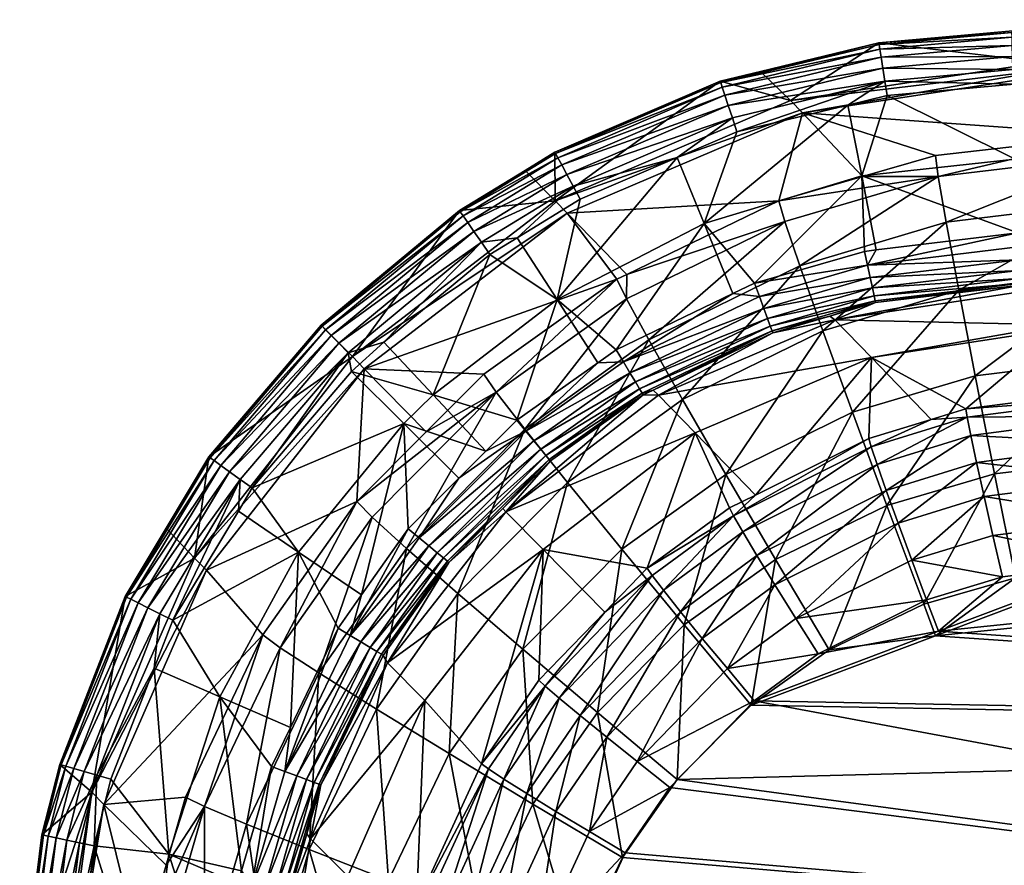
# Model space of a CAD drawing. Extents: x -0.111 to 0.111, y -0.129 to 0.
# Tile 24 of 256: x -0.111 to -0.099, y -0.011 to -0.001. Entities that reach past the tile are written whole.
import ezdxf

# ---------------------------------------------------------------- set-up
doc = ezdxf.new("R2010")
doc.units = 0
doc.layers.add('mesh', color=7, linetype='CONTINUOUS')

msp = doc.modelspace()

# ---------------------------------------------------------------- meshes
at = {"layer": 'mesh'}
mesh = msp.add_polyface(dxfattribs=at)
corners = [(-0.098734, -0.003861, -0.295793), (-0.095633, -0.003719, -0.292523), (-0.098346, -0.004257, -0.308124), (-0.095701, -0.00072, -0.292548), (-0.098513, -0.001163, -0.306008), (-0.098428, -0.00125, -0.308232), (-0.090215, -0.004948, -0.323951), (-0.097606, -0.005112, -0.323871), (-0.097602, -0.005016, -0.323373), (-0.090215, -0.005165, -0.324409), (-0.097606, -0.00533, -0.324329), (-0.090212, -0.005491, -0.324797), (-0.097603, -0.005656, -0.324717), (-0.090206, -0.005905, -0.325091), (-0.097597, -0.006069, -0.325011), (-0.09022, -0.004489, -0.327737), (-0.097659, -0.004655, -0.327656), (-0.097637, -0.005839, -0.328108), (-0.090235, -0.003457, -0.327002), (-0.097675, -0.003622, -0.326921), (-0.090242, -0.002642, -0.326031), (-0.097683, -0.002807, -0.32595), (-0.090242, -0.002097, -0.324887), (-0.097682, -0.002263, -0.324806), (-0.090234, -0.001858, -0.323642), (-0.097674, -0.002023, -0.323561), (-0.099424, -0.005247, -0.323375), (-0.099409, -0.005346, -0.323868), (-0.099366, -0.005561, -0.32432), (-0.099298, -0.005879, -0.324704), (-0.092501, -0.000664, -0.292366), (-0.0957, -0.000738, -0.292366), (-0.092499, -0.000722, -0.292193), (-0.095699, -0.000796, -0.292193), (-0.092497, -0.000818, -0.292038), (-0.095697, -0.000892, -0.292038), (-0.092494, -0.000947, -0.291908), (-0.095694, -0.00102, -0.291908), (-0.092491, -0.001101, -0.291811), (-0.09569, -0.001175, -0.291811), (-0.095644, -0.003264, -0.291816), (-0.098814, -0.003173, -0.291758), (-0.095647, -0.003097, -0.291758), (-0.09881, -0.00334, -0.291816), (-0.09564, -0.003414, -0.291909), (-0.098806, -0.00349, -0.291909), (-0.095637, -0.00354, -0.292033), (-0.098803, -0.003616, -0.292033), (-0.095635, -0.003636, -0.292182), (-0.098801, -0.003711, -0.292182), (-0.095633, -0.003697, -0.292348), (-0.098799, -0.003772, -0.292348), (-0.098799, -0.003795, -0.292523), (-0.098871, -0.000795, -0.292548), (-0.098845, -0.002306, -0.291659), (-0.092448, -0.003024, -0.291758), (-0.089268, -0.002078, -0.291658), (-0.098856, -0.001423, -0.291752), (-0.098882, -0.000813, -0.292366), (-0.09888, -0.000871, -0.292193), (-0.098878, -0.000967, -0.292038), (-0.098874, -0.001096, -0.291908), (-0.098871, -0.001251, -0.291811), (-0.095686, -0.001347, -0.291752)]
mesh.append_faces([[corners[k] for k in face] for face in [(0, 1, 2, 2), (3, 4, 5, 5), (6, 7, 8, 8), (9, 10, 7, 7), (11, 12, 10, 10), (13, 14, 12, 12), (15, 16, 17, 17), (18, 19, 16, 16), (20, 21, 19, 19), (22, 23, 21, 21), (24, 25, 23, 23), (7, 26, 8, 8), (10, 27, 7, 7), (12, 28, 10, 10), (14, 29, 12, 12), (30, 31, 3, 3), (32, 33, 31, 31), (34, 35, 33, 33), (36, 37, 35, 35), (38, 39, 37, 37), (40, 41, 42, 42), (40, 43, 41, 41), (44, 43, 40, 40), (44, 45, 43, 43), (46, 45, 44, 44), (46, 47, 45, 45), (48, 47, 46, 46), (48, 49, 47, 47), (50, 49, 48, 48), (50, 51, 49, 49), (1, 51, 50, 50), (1, 52, 51, 51), (0, 52, 1, 1), (53, 4, 3, 3), (54, 42, 41, 41), (55, 42, 54, 54), (56, 54, 57, 57), (31, 53, 3, 3), (33, 58, 31, 31), (35, 59, 33, 33), (37, 60, 35, 35), (39, 61, 37, 37), (39, 62, 61, 61), (63, 62, 39, 39), (63, 57, 62, 62)]])
mesh = msp.add_polyface(dxfattribs=at)
corners = [(-0.101351, -0.00176, -0.30974), (-0.098374, -0.001305, -0.309636), (-0.098428, -0.00125, -0.308232), (-0.097674, -0.002023, -0.323561), (-0.099782, -0.002263, -0.323591), (-0.100642, -0.002512, -0.323598), (-0.100451, -0.000938, -0.292549), (-0.101491, -0.001617, -0.306099), (-0.098513, -0.001163, -0.306008), (-0.09975, -0.002509, -0.324825), (-0.101628, -0.002798, -0.323606), (-0.097682, -0.002263, -0.324806), (-0.099657, -0.003049, -0.325957), (-0.101382, -0.003562, -0.325954), (-0.097683, -0.002807, -0.32595), (-0.099509, -0.003849, -0.326917), (-0.100353, -0.001558, -0.291751), (-0.100652, -0.002502, -0.291658), (-0.100816, -0.00167, -0.291751), (-0.10048, -0.003375, -0.291761), (-0.100619, -0.003392, -0.291761), (-0.100379, -0.001387, -0.291811), (-0.102313, -0.001405, -0.292368), (-0.100448, -0.000955, -0.292367), (-0.100439, -0.001013, -0.292193), (-0.100424, -0.001107, -0.292038), (-0.102295, -0.00146, -0.292194), (-0.100404, -0.001235, -0.291908), (-0.102265, -0.001551, -0.292038), (-0.102225, -0.001673, -0.291908), (-0.100584, -0.003554, -0.29182), (-0.098814, -0.003173, -0.291758), (-0.098871, -0.000795, -0.292548), (-0.098845, -0.002306, -0.291659), (-0.098856, -0.001423, -0.291752), (-0.098882, -0.000813, -0.292366), (-0.09888, -0.000871, -0.292193), (-0.098878, -0.000967, -0.292038), (-0.098874, -0.001096, -0.291908), (-0.098871, -0.001251, -0.291811), (-0.0957, -0.000738, -0.292366), (-0.095699, -0.000796, -0.292193), (-0.095697, -0.000892, -0.292038), (-0.095694, -0.00102, -0.291908)]
mesh.append_faces([[corners[k] for k in face] for face in [(0, 1, 2, 2), (0, 3, 1, 1), (0, 4, 3, 3), (5, 4, 0, 0), (6, 7, 8, 8), (7, 2, 8, 8), (7, 0, 2, 2), (9, 5, 10, 10), (9, 4, 5, 5), (9, 3, 4, 4), (11, 3, 9, 9), (12, 9, 13, 13), (12, 11, 9, 9), (14, 11, 12, 12), (15, 14, 12, 12), (16, 17, 18, 18), (19, 20, 17, 17), (21, 16, 18, 18), (22, 6, 23, 23), (24, 22, 23, 23), (25, 26, 24, 24), (27, 28, 25, 25), (21, 29, 27, 27), (30, 19, 31, 31), (6, 8, 32, 32), (16, 33, 17, 17), (34, 33, 16, 16), (17, 31, 19, 19), (17, 33, 31, 31), (6, 32, 35, 35), (24, 36, 37, 37), (25, 37, 38, 38), (27, 38, 39, 39), (21, 34, 16, 16), (39, 34, 21, 21), (23, 35, 36, 36), (23, 6, 35, 35), (24, 23, 36, 36), (25, 24, 37, 37), (27, 25, 38, 38), (21, 27, 39, 39), (40, 35, 32, 32), (41, 36, 35, 35), (42, 37, 36, 36), (43, 38, 37, 37)]])
mesh = msp.add_polyface(dxfattribs=at)
corners = [(-0.100619, -0.003392, -0.291761), (-0.100584, -0.003554, -0.29182), (-0.101915, -0.003767, -0.291759), (-0.101628, -0.002798, -0.323606), (-0.104121, -0.002942, -0.309805), (-0.103419, -0.003663, -0.323608), (-0.101351, -0.00176, -0.30974), (-0.100642, -0.002512, -0.323598), (-0.101845, -0.001275, -0.29255), (-0.101491, -0.001617, -0.306099), (-0.100451, -0.000938, -0.292549), (-0.102318, -0.001388, -0.29255), (-0.104262, -0.002798, -0.306156), (-0.104268, -0.002225, -0.292551), (-0.103424, -0.003952, -0.324825), (-0.103536, -0.00372, -0.323608), (-0.101558, -0.003042, -0.324831), (-0.09975, -0.002509, -0.324825), (-0.101382, -0.003562, -0.325954), (-0.102509, -0.003063, -0.291658), (-0.102825, -0.002287, -0.291751), (-0.102122, -0.001985, -0.291751), (-0.104242, -0.003957, -0.291658), (-0.10397, -0.002778, -0.291751), (-0.100816, -0.00167, -0.291751), (-0.100652, -0.002502, -0.291658), (-0.102169, -0.00389, -0.291759), (-0.103546, -0.004551, -0.291759), (-0.102313, -0.001405, -0.292368), (-0.100379, -0.001387, -0.291811), (-0.102176, -0.001821, -0.29181), (-0.104052, -0.002625, -0.29181), (-0.10426, -0.002239, -0.292369), (-0.102295, -0.00146, -0.292194), (-0.100439, -0.001013, -0.292193), (-0.104232, -0.00229, -0.292195), (-0.102265, -0.001551, -0.292038), (-0.100424, -0.001107, -0.292038), (-0.104187, -0.002375, -0.292038), (-0.102225, -0.001673, -0.291908), (-0.100404, -0.001235, -0.291908), (-0.104126, -0.002488, -0.291908)]
mesh.append_faces([[corners[k] for k in face] for face in [(0, 1, 2, 2), (3, 4, 5, 5), (3, 6, 4, 4), (7, 6, 3, 3), (8, 9, 10, 10), (11, 9, 8, 8), (11, 12, 9, 9), (13, 12, 11, 11), (12, 6, 9, 9), (12, 4, 6, 6), (14, 5, 15, 15), (16, 5, 14, 14), (16, 3, 5, 5), (17, 3, 16, 16), (18, 17, 16, 16), (19, 20, 21, 21), (22, 20, 19, 19), (22, 23, 20, 20), (24, 19, 21, 21), (24, 25, 19, 19), (2, 26, 19, 19), (25, 2, 19, 19), (25, 0, 2, 2), (27, 22, 19, 19), (28, 8, 10, 10), (21, 29, 24, 24), (21, 30, 29, 29), (20, 30, 21, 21), (20, 31, 30, 30), (23, 31, 20, 20), (28, 11, 8, 8), (28, 13, 11, 11), (32, 13, 28, 28), (33, 28, 34, 34), (33, 32, 28, 28), (35, 32, 33, 33), (36, 33, 37, 37), (36, 35, 33, 33), (38, 35, 36, 36), (39, 36, 40, 40), (39, 38, 36, 36), (41, 38, 39, 39), (30, 39, 29, 29), (30, 41, 39, 39), (31, 41, 30, 30)]])
mesh = msp.add_polyface(dxfattribs=at)
corners = [(-0.104609, -0.005509, -0.291818), (-0.105079, -0.005746, -0.29176), (-0.104715, -0.005381, -0.29176), (-0.105398, -0.006064, -0.29176), (-0.10376, -0.004703, -0.291759), (-0.10346, -0.004694, -0.291817), (-0.104335, -0.005841, -0.292345), (-0.103226, -0.005083, -0.292519), (-0.10432, -0.005859, -0.292519), (-0.104374, -0.005794, -0.292181), (-0.103238, -0.005063, -0.292345), (-0.10327, -0.005011, -0.29218), (-0.104434, -0.00572, -0.292033), (-0.103319, -0.004929, -0.292033), (-0.104514, -0.005624, -0.29191), (-0.103383, -0.004821, -0.29191), (-0.104843, -0.00646, -0.295871), (-0.103048, -0.005085, -0.295862), (-0.102613, -0.005529, -0.309636), (-0.103536, -0.00372, -0.323608), (-0.103419, -0.003663, -0.323608), (-0.104121, -0.002942, -0.309805), (-0.106512, -0.004776, -0.309827), (-0.105106, -0.004838, -0.323597), (-0.104262, -0.002798, -0.306156), (-0.104618, -0.002439, -0.292552), (-0.10539, -0.002911, -0.292552), (-0.104268, -0.002225, -0.292551), (-0.106653, -0.004632, -0.306176), (-0.104959, -0.005052, -0.32481), (-0.103424, -0.003952, -0.324825), (-0.104623, -0.005486, -0.325921), (-0.103161, -0.004435, -0.325942), (-0.10412, -0.006115, -0.326864), (-0.104712, -0.003231, -0.291751), (-0.104242, -0.003957, -0.291658), (-0.105034, -0.003428, -0.291751), (-0.10397, -0.002778, -0.291751), (-0.1057, -0.005082, -0.291658), (-0.10426, -0.002239, -0.292369), (-0.105381, -0.002925, -0.292369), (-0.104052, -0.002625, -0.29181), (-0.105132, -0.003285, -0.29181), (-0.104232, -0.00229, -0.292195), (-0.105348, -0.002972, -0.292195), (-0.104187, -0.002375, -0.292038), (-0.105294, -0.003051, -0.292038), (-0.104126, -0.002488, -0.291908), (-0.105221, -0.003157, -0.291908)]
mesh.append_faces([[corners[k] for k in face] for face in [(0, 1, 2, 2), (0, 3, 1, 1), (4, 0, 2, 2), (4, 5, 0, 0), (6, 7, 8, 8), (9, 10, 6, 6), (11, 10, 9, 9), (12, 11, 9, 9), (13, 11, 12, 12), (14, 13, 12, 12), (15, 13, 14, 14), (0, 15, 14, 14), (5, 15, 0, 0), (16, 8, 7, 7), (17, 18, 16, 16), (19, 20, 21, 21), (22, 19, 21, 21), (22, 23, 19, 19), (24, 25, 26, 26), (27, 25, 24, 24), (28, 21, 24, 24), (29, 19, 23, 23), (30, 19, 29, 29), (31, 30, 29, 29), (32, 30, 31, 31), (33, 32, 31, 31), (34, 35, 36, 36), (34, 37, 35, 35), (2, 35, 4, 4), (2, 38, 35, 35), (1, 38, 2, 2), (39, 25, 27, 27), (40, 25, 39, 39), (34, 41, 37, 37), (34, 42, 41, 41), (36, 42, 34, 34), (40, 26, 25, 25), (43, 40, 39, 39), (44, 40, 43, 43), (45, 44, 43, 43), (46, 44, 45, 45), (47, 46, 45, 45), (48, 46, 47, 47), (41, 48, 47, 47), (42, 48, 41, 41)]])
mesh = msp.add_polyface(dxfattribs=at)
corners = [(-0.105866, -0.006766, -0.291817), (-0.105398, -0.006064, -0.29176), (-0.104609, -0.005509, -0.291818), (-0.105782, -0.005517, -0.323585), (-0.106512, -0.004776, -0.309827), (-0.1066, -0.006339, -0.323571), (-0.105106, -0.004838, -0.323597), (-0.104262, -0.002798, -0.306156), (-0.10539, -0.002911, -0.292552), (-0.106653, -0.004632, -0.306176), (-0.107021, -0.004262, -0.292552), (-0.108343, -0.005813, -0.292552), (-0.104121, -0.002942, -0.309805), (-0.108513, -0.007003, -0.306156), (-0.108371, -0.007146, -0.309805), (-0.104959, -0.005052, -0.32481), (-0.106419, -0.006523, -0.324781), (-0.105034, -0.003428, -0.291751), (-0.1057, -0.005082, -0.291658), (-0.106281, -0.004462, -0.291751), (-0.104242, -0.003957, -0.291658), (-0.105079, -0.005746, -0.29176), (-0.106047, -0.005419, -0.291658), (-0.105994, -0.00666, -0.29176), (-0.105132, -0.003285, -0.29181), (-0.106702, -0.004585, -0.29181), (-0.105381, -0.002925, -0.292369), (-0.10701, -0.004274, -0.292369), (-0.108329, -0.005822, -0.292369), (-0.105348, -0.002972, -0.292195), (-0.106969, -0.004315, -0.292195), (-0.108282, -0.005856, -0.292195), (-0.105294, -0.003051, -0.292038), (-0.106902, -0.004383, -0.292039), (-0.108204, -0.005912, -0.292038), (-0.105221, -0.003157, -0.291908), (-0.106811, -0.004475, -0.291908), (-0.108099, -0.005987, -0.291908), (-0.107973, -0.006077, -0.29181), (-0.107832, -0.006178, -0.291751), (-0.106664, -0.004807, -0.291751)]
mesh.append_faces([[corners[k] for k in face] for face in [(0, 1, 2, 2), (3, 4, 5, 5), (3, 6, 4, 4), (7, 8, 9, 9), (9, 10, 11, 11), (8, 10, 9, 9), (9, 4, 12, 12), (13, 4, 9, 9), (13, 14, 4, 4), (5, 15, 3, 3), (5, 16, 15, 15), (15, 6, 3, 3), (17, 18, 19, 19), (17, 20, 18, 18), (21, 22, 18, 18), (1, 22, 21, 21), (1, 23, 22, 22), (19, 24, 17, 17), (19, 25, 24, 24), (26, 10, 8, 8), (27, 10, 26, 26), (27, 11, 10, 10), (28, 11, 27, 27), (29, 27, 26, 26), (30, 27, 29, 29), (30, 28, 27, 27), (31, 28, 30, 30), (32, 30, 29, 29), (33, 30, 32, 32), (33, 31, 30, 30), (34, 31, 33, 33), (35, 33, 32, 32), (36, 33, 35, 35), (36, 34, 33, 33), (37, 34, 36, 36), (24, 36, 35, 35), (25, 36, 24, 24), (25, 37, 36, 36), (38, 37, 25, 25), (25, 39, 38, 38), (40, 22, 39, 39), (40, 18, 22, 22), (19, 18, 40, 40), (40, 25, 19, 19), (25, 40, 39, 39)]])
mesh = msp.add_polyface(dxfattribs=at)
corners = [(-0.100493, -0.003974, -0.292349), (-0.100488, -0.003996, -0.292523), (-0.101028, -0.004154, -0.292522), (-0.100619, -0.003392, -0.291761), (-0.10048, -0.003375, -0.291761), (-0.100584, -0.003554, -0.29182), (-0.100968, -0.0042, -0.295835), (-0.099424, -0.005247, -0.323375), (-0.099833, -0.005371, -0.323374), (-0.100535, -0.004643, -0.309587), (-0.10057, -0.005595, -0.323371), (-0.098302, -0.004302, -0.309509), (-0.098346, -0.004257, -0.308124), (-0.097602, -0.005016, -0.323373), (-0.098734, -0.003861, -0.295793), (-0.100542, -0.005693, -0.323861), (-0.102164, -0.006506, -0.323843), (-0.099366, -0.005561, -0.32432), (-0.099298, -0.005879, -0.324704), (-0.100363, -0.006207, -0.324691), (-0.100472, -0.005901, -0.324311), (-0.099409, -0.005346, -0.323868), (-0.097606, -0.005112, -0.323871), (-0.097606, -0.00533, -0.324329), (-0.097603, -0.005656, -0.324717), (-0.10111, -0.004327, -0.326907), (-0.099657, -0.003049, -0.325957), (-0.101382, -0.003562, -0.325954), (-0.099509, -0.003849, -0.326917), (-0.097675, -0.003622, -0.326921), (-0.097683, -0.002807, -0.32595), (-0.100761, -0.005287, -0.327628), (-0.099315, -0.004858, -0.327644), (-0.097659, -0.004655, -0.327656), (-0.100356, -0.006384, -0.328073), (-0.099088, -0.006011, -0.328091), (-0.097637, -0.005839, -0.328108), (-0.098799, -0.003772, -0.292348), (-0.098799, -0.003795, -0.292523), (-0.100506, -0.003915, -0.292184), (-0.098801, -0.003711, -0.292182), (-0.100526, -0.003822, -0.292036), (-0.098803, -0.003616, -0.292033), (-0.100552, -0.0037, -0.291913), (-0.098806, -0.00349, -0.291909), (-0.09881, -0.00334, -0.291816), (-0.098814, -0.003173, -0.291758)]
mesh.append_faces([[corners[k] for k in face] for face in [(0, 1, 2, 2), (3, 4, 5, 5), (6, 2, 1, 1), (7, 8, 9, 9), (8, 10, 9, 9), (11, 9, 12, 12), (11, 7, 9, 9), (13, 7, 11, 11), (6, 12, 9, 9), (14, 12, 6, 6), (15, 10, 8, 8), (16, 10, 15, 15), (17, 18, 19, 19), (20, 17, 19, 19), (21, 17, 20, 20), (21, 8, 7, 7), (21, 15, 8, 8), (20, 15, 21, 21), (22, 21, 7, 7), (23, 17, 21, 21), (24, 18, 17, 17), (25, 26, 27, 27), (28, 26, 25, 25), (29, 30, 28, 28), (31, 28, 25, 25), (32, 28, 31, 31), (32, 29, 28, 28), (33, 29, 32, 32), (34, 32, 31, 31), (35, 32, 34, 34), (35, 33, 32, 32), (36, 33, 35, 35), (0, 37, 38, 38), (38, 1, 0, 0), (39, 37, 0, 0), (40, 37, 39, 39), (41, 40, 39, 39), (42, 40, 41, 41), (43, 42, 41, 41), (44, 42, 43, 43), (5, 44, 43, 43), (45, 44, 5, 5), (5, 46, 45, 45), (38, 6, 1, 1), (38, 14, 6, 6)]])
mesh = msp.add_polyface(dxfattribs=at)
corners = [(-0.103546, -0.004551, -0.291759), (-0.10346, -0.004694, -0.291817), (-0.10376, -0.004703, -0.291759), (-0.103238, -0.005063, -0.292345), (-0.103226, -0.005083, -0.292519), (-0.104335, -0.005841, -0.292345), (-0.10311, -0.005027, -0.292519), (-0.101709, -0.004328, -0.292346), (-0.102169, -0.00389, -0.291759), (-0.101858, -0.003923, -0.291817), (-0.101915, -0.003767, -0.291759), (-0.100584, -0.003554, -0.29182), (-0.101701, -0.00435, -0.29252), (-0.101028, -0.004154, -0.292522), (-0.100493, -0.003974, -0.292349), (-0.10327, -0.005011, -0.29218), (-0.10173, -0.004271, -0.292181), (-0.100506, -0.003915, -0.292184), (-0.103319, -0.004929, -0.292033), (-0.101763, -0.004181, -0.292033), (-0.100526, -0.003822, -0.292036), (-0.103383, -0.004821, -0.29191), (-0.101806, -0.004063, -0.29191), (-0.100552, -0.0037, -0.291913), (-0.104843, -0.00646, -0.295871), (-0.103048, -0.005085, -0.295862), (-0.100968, -0.0042, -0.295835), (-0.100535, -0.004643, -0.309587), (-0.101905, -0.006262, -0.323359), (-0.102613, -0.005529, -0.309636), (-0.10057, -0.005595, -0.323371), (-0.103161, -0.004435, -0.325942), (-0.101558, -0.003042, -0.324831), (-0.103424, -0.003952, -0.324825), (-0.101382, -0.003562, -0.325954), (-0.102762, -0.005138, -0.326887), (-0.10412, -0.006115, -0.326864), (-0.10111, -0.004327, -0.326907), (-0.102254, -0.006018, -0.327605), (-0.100761, -0.005287, -0.327628), (-0.102509, -0.003063, -0.291658), (-0.104242, -0.003957, -0.291658)]
mesh.append_faces([[corners[k] for k in face] for face in [(0, 1, 2, 2), (3, 4, 5, 5), (3, 6, 4, 4), (7, 6, 3, 3), (8, 1, 0, 0), (8, 9, 1, 1), (10, 9, 8, 8), (10, 11, 9, 9), (7, 12, 6, 6), (7, 13, 12, 12), (14, 13, 7, 7), (15, 7, 3, 3), (16, 7, 15, 15), (16, 14, 7, 7), (17, 14, 16, 16), (18, 16, 15, 15), (19, 16, 18, 18), (19, 17, 16, 16), (20, 17, 19, 19), (21, 19, 18, 18), (22, 19, 21, 21), (22, 20, 19, 19), (23, 20, 22, 22), (1, 22, 21, 21), (9, 22, 1, 1), (9, 23, 22, 22), (11, 23, 9, 9), (24, 4, 25, 25), (26, 12, 13, 13), (25, 12, 26, 26), (25, 6, 12, 12), (4, 6, 25, 25), (27, 28, 29, 29), (27, 30, 28, 28), (25, 27, 29, 29), (26, 27, 25, 25), (31, 32, 33, 33), (34, 32, 31, 31), (35, 31, 36, 36), (35, 34, 31, 31), (37, 34, 35, 35), (38, 37, 35, 35), (39, 37, 38, 38), (0, 40, 8, 8), (2, 41, 0, 0)]])
mesh = msp.add_polyface(dxfattribs=at)
corners = [(-0.107708, -0.007909, -0.323535), (-0.109582, -0.009904, -0.30974), (-0.10862, -0.009819, -0.323484), (-0.108371, -0.007146, -0.309805), (-0.106653, -0.004632, -0.306176), (-0.108343, -0.005813, -0.292552), (-0.108513, -0.007003, -0.306156), (-0.109329, -0.007456, -0.292551), (-0.109723, -0.009762, -0.306099), (-0.108846, -0.006652, -0.292551), (-0.108397, -0.009929, -0.324696), (-0.107502, -0.00806, -0.324745), (-0.107901, -0.010139, -0.32581), (-0.108815, -0.010492, -0.291658), (-0.108987, -0.008301, -0.291751), (-0.108214, -0.008637, -0.291658), (-0.109498, -0.009609, -0.291751), (-0.108767, -0.007736, -0.291751), (-0.107286, -0.006934, -0.291658), (-0.107383, -0.008997, -0.291759), (-0.107605, -0.009459, -0.291759), (-0.109314, -0.007464, -0.292369), (-0.108922, -0.007659, -0.29181), (-0.107973, -0.006077, -0.29181), (-0.109061, -0.00759, -0.291908), (-0.108099, -0.005987, -0.291908), (-0.109176, -0.007532, -0.292038), (-0.108204, -0.005912, -0.292038), (-0.109262, -0.007489, -0.292195), (-0.108282, -0.005856, -0.292195), (-0.108329, -0.005822, -0.292369), (-0.107996, -0.006452, -0.291751), (-0.107832, -0.006178, -0.291751), (-0.110084, -0.009437, -0.292368), (-0.110029, -0.009454, -0.292194), (-0.109936, -0.009481, -0.292038), (-0.109813, -0.009517, -0.291908), (-0.109664, -0.00956, -0.291811), (-0.1101, -0.009433, -0.29255), (-0.11031, -0.010261, -0.292549)]
mesh.append_faces([[corners[k] for k in face] for face in [(0, 1, 2, 2), (0, 3, 1, 1), (4, 5, 6, 6), (6, 7, 8, 8), (6, 9, 7, 7), (5, 9, 6, 6), (8, 3, 6, 6), (8, 1, 3, 3), (10, 0, 2, 2), (11, 0, 10, 10), (12, 11, 10, 10), (13, 14, 15, 15), (13, 16, 14, 14), (15, 17, 18, 18), (14, 17, 15, 15), (19, 20, 15, 15), (21, 7, 9, 9), (22, 17, 14, 14), (22, 23, 17, 17), (24, 23, 22, 22), (24, 25, 23, 23), (26, 25, 24, 24), (26, 27, 25, 25), (28, 27, 26, 26), (28, 29, 27, 27), (21, 29, 28, 28), (21, 30, 29, 29), (9, 30, 21, 21), (9, 5, 30, 30), (23, 31, 17, 17), (23, 32, 31, 31), (28, 33, 21, 21), (28, 34, 33, 33), (26, 34, 28, 28), (26, 35, 34, 34), (24, 35, 26, 26), (24, 36, 35, 35), (22, 36, 24, 24), (22, 37, 36, 36), (14, 37, 22, 22), (14, 16, 37, 37), (8, 7, 38, 38), (21, 38, 7, 7), (21, 33, 38, 38), (39, 38, 33, 33)]])
mesh = msp.add_polyface(dxfattribs=at)
corners = [(-0.106822, -0.007829, -0.291759), (-0.10668, -0.007915, -0.291817), (-0.10745, -0.009517, -0.291817), (-0.107383, -0.008997, -0.291759), (-0.107605, -0.009459, -0.291759), (-0.107045, -0.009666, -0.292346), (-0.10629, -0.008149, -0.29252), (-0.107023, -0.009674, -0.292521), (-0.10631, -0.008137, -0.292345), (-0.105516, -0.007056, -0.292519), (-0.105994, -0.00666, -0.29176), (-0.105866, -0.006766, -0.291817), (-0.106544, -0.007436, -0.291759), (-0.107102, -0.009645, -0.292181), (-0.106363, -0.008105, -0.292181), (-0.105534, -0.007041, -0.292345), (-0.107192, -0.009612, -0.292033), (-0.106445, -0.008056, -0.292033), (-0.105581, -0.007002, -0.292181), (-0.105655, -0.006941, -0.292033), (-0.107309, -0.009569, -0.29191), (-0.106552, -0.007991, -0.29191), (-0.105751, -0.006861, -0.29191), (-0.106238, -0.008239, -0.295862), (-0.107145, -0.010309, -0.295835), (-0.1058, -0.008682, -0.309636), (-0.1066, -0.006339, -0.323571), (-0.108371, -0.007146, -0.309805), (-0.107708, -0.007909, -0.323535), (-0.106512, -0.004776, -0.309827), (-0.107502, -0.00806, -0.324745), (-0.106419, -0.006523, -0.324781), (-0.107047, -0.008357, -0.325855), (-0.107901, -0.010139, -0.32581), (-0.106014, -0.006891, -0.32589), (-0.10637, -0.008781, -0.326799), (-0.107163, -0.010435, -0.326758), (-0.105411, -0.007419, -0.326832), (-0.108767, -0.007736, -0.291751), (-0.107996, -0.006452, -0.291751), (-0.107286, -0.006934, -0.291658), (-0.107832, -0.006178, -0.291751), (-0.106047, -0.005419, -0.291658), (-0.108214, -0.008637, -0.291658)]
mesh.append_faces([[corners[k] for k in face] for face in [(0, 1, 2, 2), (2, 3, 0, 0), (2, 4, 3, 3), (5, 6, 7, 7), (8, 6, 5, 5), (8, 9, 6, 6), (1, 10, 11, 11), (1, 12, 10, 10), (0, 12, 1, 1), (13, 8, 5, 5), (14, 8, 13, 13), (14, 15, 8, 8), (16, 14, 13, 13), (17, 14, 16, 16), (17, 18, 14, 14), (19, 18, 17, 17), (20, 17, 16, 16), (21, 17, 20, 20), (21, 19, 17, 17), (22, 19, 21, 21), (2, 21, 20, 20), (1, 21, 2, 2), (1, 22, 21, 21), (11, 22, 1, 1), (7, 23, 24, 24), (6, 23, 7, 7), (9, 23, 6, 6), (23, 25, 24, 24), (26, 27, 28, 28), (26, 29, 27, 27), (30, 26, 28, 28), (30, 31, 26, 26), (32, 30, 33, 33), (32, 31, 30, 30), (34, 31, 32, 32), (35, 32, 36, 36), (35, 34, 32, 32), (37, 34, 35, 35), (38, 39, 40, 40), (41, 40, 39, 39), (41, 42, 40, 40), (43, 40, 3, 3), (40, 0, 3, 3), (40, 12, 0, 0), (42, 12, 40, 40), (42, 10, 12, 12)]])
mesh = msp.add_polyface(dxfattribs=at)
corners = [(-0.105534, -0.007041, -0.292345), (-0.105516, -0.007056, -0.292519), (-0.10631, -0.008137, -0.292345), (-0.104881, -0.006421, -0.292519), (-0.104335, -0.005841, -0.292345), (-0.105866, -0.006766, -0.291817), (-0.105994, -0.00666, -0.29176), (-0.105398, -0.006064, -0.29176), (-0.10432, -0.005859, -0.292519), (-0.105581, -0.007002, -0.292181), (-0.106363, -0.008105, -0.292181), (-0.104374, -0.005794, -0.292181), (-0.105655, -0.006941, -0.292033), (-0.104434, -0.00572, -0.292033), (-0.105751, -0.006861, -0.29191), (-0.104514, -0.005624, -0.29191), (-0.104609, -0.005509, -0.291818), (-0.104843, -0.00646, -0.295871), (-0.106238, -0.008239, -0.295862), (-0.10318, -0.007124, -0.323341), (-0.104405, -0.006904, -0.309653), (-0.102613, -0.005529, -0.309636), (-0.10368, -0.00764, -0.32333), (-0.105132, -0.009427, -0.323287), (-0.1058, -0.008682, -0.309636), (-0.104455, -0.00844, -0.323311), (-0.102987, -0.007383, -0.324271), (-0.103969, -0.008859, -0.324616), (-0.104215, -0.008654, -0.324239), (-0.102786, -0.007635, -0.324648), (-0.104381, -0.008511, -0.323795), (-0.103121, -0.00721, -0.323826), (-0.103296, -0.009401, -0.325081), (-0.103656, -0.009113, -0.324902), (-0.10253, -0.007949, -0.324934), (-0.106014, -0.006891, -0.32589), (-0.104959, -0.005052, -0.32481), (-0.106419, -0.006523, -0.324781), (-0.104623, -0.005486, -0.325921), (-0.105411, -0.007419, -0.326832), (-0.10412, -0.006115, -0.326864), (-0.105512, -0.009306, -0.327517), (-0.10637, -0.008781, -0.326799), (-0.104646, -0.008077, -0.327548), (-0.10348, -0.006899, -0.327579), (-0.102762, -0.005138, -0.326887), (-0.102254, -0.006018, -0.327605), (-0.103766, -0.008823, -0.327995), (-0.102742, -0.007791, -0.328024)]
mesh.append_faces([[corners[k] for k in face] for face in [(0, 1, 2, 2), (0, 3, 1, 1), (4, 3, 0, 0), (5, 6, 7, 7), (4, 8, 3, 3), (9, 0, 10, 10), (9, 4, 0, 0), (11, 4, 9, 9), (12, 11, 9, 9), (13, 11, 12, 12), (14, 13, 12, 12), (15, 13, 14, 14), (5, 15, 14, 14), (16, 15, 5, 5), (1, 17, 18, 18), (3, 17, 1, 1), (3, 8, 17, 17), (19, 20, 21, 21), (22, 20, 19, 19), (20, 23, 24, 24), (20, 25, 23, 23), (22, 25, 20, 20), (18, 20, 24, 24), (17, 20, 18, 18), (17, 21, 20, 20), (26, 27, 28, 28), (26, 29, 27, 27), (22, 30, 25, 25), (22, 31, 30, 30), (19, 31, 22, 22), (31, 28, 30, 30), (31, 26, 28, 28), (32, 33, 34, 34), (35, 36, 37, 37), (38, 36, 35, 35), (39, 38, 35, 35), (40, 38, 39, 39), (41, 39, 42, 42), (43, 39, 41, 41), (43, 40, 39, 39), (44, 40, 43, 43), (44, 45, 40, 40), (46, 45, 44, 44), (47, 44, 43, 43), (48, 44, 47, 47)]])
mesh = msp.add_polyface(dxfattribs=at)
corners = [(-0.101164, -0.008132, -0.325189), (-0.099748, -0.007865, -0.325209), (-0.101919, -0.008683, -0.325171), (-0.099887, -0.007495, -0.325214), (-0.099781, -0.007918, -0.328209), (-0.09992, -0.007547, -0.328214), (-0.101036, -0.008084, -0.328192), (-0.101953, -0.008736, -0.32817), (-0.102613, -0.005529, -0.309636), (-0.101905, -0.006262, -0.323359), (-0.102211, -0.006414, -0.323356), (-0.10318, -0.007124, -0.323341), (-0.102053, -0.006696, -0.324289), (-0.102786, -0.007635, -0.324648), (-0.102987, -0.007383, -0.324271), (-0.102164, -0.006506, -0.323843), (-0.103121, -0.00721, -0.323826), (-0.100542, -0.005693, -0.323861), (-0.10057, -0.005595, -0.323371), (-0.101428, -0.007714, -0.325131), (-0.100062, -0.007029, -0.325158), (-0.100224, -0.006591, -0.32498), (-0.102235, -0.008305, -0.325112), (-0.101674, -0.007319, -0.324954), (-0.100363, -0.006207, -0.324691), (-0.099298, -0.005879, -0.324704), (-0.103296, -0.009401, -0.325081), (-0.102911, -0.009706, -0.325141), (-0.10253, -0.007949, -0.324934), (-0.101886, -0.006973, -0.324667), (-0.100472, -0.005901, -0.324311), (-0.103656, -0.009113, -0.324902), (-0.102742, -0.007791, -0.328024), (-0.102254, -0.006018, -0.327605), (-0.10348, -0.006899, -0.327579), (-0.101666, -0.007021, -0.328048), (-0.100761, -0.005287, -0.327628), (-0.100356, -0.006384, -0.328073), (-0.102825, -0.009611, -0.328145), (-0.099088, -0.006011, -0.328091)]
mesh.append_faces([[corners[k] for k in face] for face in [(0, 1, 2, 2), (0, 3, 1, 1), (4, 5, 6, 6), (7, 4, 6, 6), (8, 9, 10, 10), (11, 8, 10, 10), (12, 13, 14, 14), (11, 15, 16, 16), (10, 15, 11, 11), (15, 14, 16, 16), (15, 12, 14, 14), (17, 12, 15, 15), (15, 9, 18, 18), (10, 9, 15, 15), (19, 3, 0, 0), (19, 20, 3, 3), (21, 20, 19, 19), (22, 0, 2, 2), (22, 19, 0, 0), (23, 19, 22, 22), (23, 21, 19, 19), (24, 21, 23, 23), (24, 25, 21, 21), (26, 2, 27, 27), (26, 22, 2, 2), (28, 22, 26, 26), (28, 23, 22, 22), (29, 23, 28, 28), (29, 24, 23, 23), (30, 24, 29, 29), (30, 12, 17, 17), (29, 12, 30, 30), (29, 13, 12, 12), (28, 13, 29, 29), (28, 31, 13, 13), (32, 33, 34, 34), (35, 33, 32, 32), (35, 36, 33, 33), (37, 36, 35, 35), (7, 32, 38, 38), (7, 35, 32, 32), (6, 35, 7, 7), (6, 37, 35, 35), (5, 37, 6, 6), (5, 39, 37, 37)]])
mesh = msp.add_polyface(dxfattribs=at)
corners = [(-0.099748, -0.007865, -0.325209), (-0.099887, -0.007495, -0.325214), (-0.098995, -0.007225, -0.325229), (-0.082899, -0.012236, -0.325303), (-0.102911, -0.009706, -0.325141), (-0.101919, -0.008683, -0.325171), (-0.103438, -0.010474, -0.325122), (-0.104034, -0.011768, -0.325092), (-0.082897, -0.009037, -0.32536), (-0.090187, -0.006882, -0.325327), (-0.097577, -0.007047, -0.325247), (-0.099781, -0.007918, -0.328209), (-0.098842, -0.007237, -0.328231), (-0.09992, -0.007547, -0.328214), (-0.097609, -0.007099, -0.328247), (-0.090174, -0.006933, -0.328327), (-0.082851, -0.009091, -0.32836), (-0.101953, -0.008736, -0.32817), (-0.102825, -0.009611, -0.328145), (-0.082853, -0.012291, -0.328303), (-0.103472, -0.010528, -0.328121), (-0.104004, -0.011642, -0.328095), (-0.090198, -0.006378, -0.325272), (-0.097597, -0.006069, -0.325011), (-0.090206, -0.005905, -0.325091), (-0.097588, -0.006543, -0.325192), (-0.082853, -0.005853, -0.328329), (-0.082851, -0.00635, -0.328389), (-0.0902, -0.005674, -0.328188), (-0.097637, -0.005839, -0.328108), (-0.100062, -0.007029, -0.325158), (-0.099107, -0.006738, -0.325173), (-0.09921, -0.00628, -0.324994), (-0.100224, -0.006591, -0.32498), (-0.099298, -0.005879, -0.324704), (-0.099088, -0.006011, -0.328091), (-0.082895, -0.006732, -0.3254), (-0.08285, -0.006783, -0.3284), (-0.082902, -0.006251, -0.32535), (-0.082907, -0.005992, -0.325272)]
mesh.append_faces([[corners[k] for k in face] for face in [(0, 1, 2, 2), (3, 4, 5, 5), (3, 6, 4, 4), (3, 7, 6, 6), (5, 8, 3, 3), (5, 0, 8, 8), (0, 9, 8, 8), (0, 10, 9, 9), (2, 10, 0, 0), (11, 12, 13, 13), (11, 14, 12, 12), (11, 15, 14, 14), (16, 15, 11, 11), (17, 16, 11, 11), (18, 16, 17, 17), (18, 19, 16, 16), (20, 19, 18, 18), (20, 21, 19, 19), (22, 23, 24, 24), (22, 25, 23, 23), (9, 25, 22, 22), (9, 10, 25, 25), (26, 15, 27, 27), (26, 28, 15, 15), (28, 14, 15, 15), (28, 29, 14, 14), (30, 2, 1, 1), (30, 31, 2, 2), (32, 31, 30, 30), (33, 32, 30, 30), (34, 32, 33, 33), (23, 32, 34, 34), (25, 32, 23, 23), (25, 31, 32, 32), (10, 31, 25, 25), (10, 2, 31, 31), (12, 35, 13, 13), (12, 29, 35, 35), (14, 29, 12, 12), (9, 36, 8, 8), (16, 37, 15, 15), (24, 38, 22, 22), (24, 39, 38, 38), (36, 22, 38, 38), (36, 9, 22, 22), (27, 15, 37, 37)]])
mesh = msp.add_polyface(dxfattribs=at)
corners = [(-0.1058, -0.008682, -0.309636), (-0.105132, -0.009427, -0.323287), (-0.105899, -0.01109, -0.323245), (-0.104498, -0.011608, -0.325028), (-0.103438, -0.010474, -0.325122), (-0.104034, -0.011768, -0.325092), (-0.103859, -0.010223, -0.32506), (-0.104932, -0.011456, -0.324845), (-0.104757, -0.012565, -0.325007), (-0.104254, -0.009986, -0.32488), (-0.103656, -0.009113, -0.324902), (-0.105997, -0.011455, -0.323236), (-0.105809, -0.011132, -0.32373), (-0.106116, -0.012268, -0.323702), (-0.10505, -0.009487, -0.323771), (-0.104381, -0.008511, -0.323795), (-0.104455, -0.00844, -0.323311), (-0.10531, -0.01132, -0.324556), (-0.105208, -0.012472, -0.324823), (-0.104597, -0.009776, -0.324593), (-0.103969, -0.008859, -0.324616), (-0.102786, -0.007635, -0.324648), (-0.105608, -0.01121, -0.324176), (-0.1056, -0.012388, -0.324531), (-0.105909, -0.012318, -0.324149), (-0.104868, -0.009606, -0.324215), (-0.104215, -0.008654, -0.324239), (-0.103296, -0.009401, -0.325081), (-0.102911, -0.009706, -0.325141), (-0.105153, -0.011211, -0.327936), (-0.106228, -0.0108, -0.327481), (-0.105515, -0.012473, -0.327909), (-0.105512, -0.009306, -0.327517), (-0.104526, -0.0099, -0.327967), (-0.104646, -0.008077, -0.327548), (-0.103766, -0.008823, -0.327995), (-0.104004, -0.011642, -0.328095), (-0.10431, -0.012717, -0.328072), (-0.103472, -0.010528, -0.328121), (-0.102825, -0.009611, -0.328145), (-0.102742, -0.007791, -0.328024)]
mesh.append_faces([[corners[k] for k in face] for face in [(0, 1, 2, 2), (3, 4, 5, 5), (6, 4, 3, 3), (7, 3, 8, 8), (9, 3, 7, 7), (9, 6, 3, 3), (10, 6, 9, 9), (11, 12, 13, 13), (2, 12, 11, 11), (2, 14, 12, 12), (1, 14, 2, 2), (1, 15, 14, 14), (16, 15, 1, 1), (17, 7, 18, 18), (19, 7, 17, 17), (19, 9, 7, 7), (20, 9, 19, 19), (20, 10, 9, 9), (21, 10, 20, 20), (22, 23, 24, 24), (22, 17, 23, 23), (25, 17, 22, 22), (25, 19, 17, 17), (26, 19, 25, 25), (26, 20, 19, 19), (12, 24, 13, 13), (12, 22, 24, 24), (14, 22, 12, 12), (14, 25, 22, 22), (15, 25, 14, 14), (15, 26, 25, 25), (27, 6, 10, 10), (28, 6, 27, 27), (28, 4, 6, 6), (29, 30, 31, 31), (29, 32, 30, 30), (33, 32, 29, 29), (33, 34, 32, 32), (35, 34, 33, 33), (36, 29, 37, 37), (36, 33, 29, 29), (38, 33, 36, 36), (38, 35, 33, 33), (39, 35, 38, 38), (39, 40, 35, 35)]])
mesh = msp.add_polyface(dxfattribs=at)
corners = [(-0.107415, -0.010957, -0.292347), (-0.107188, -0.010249, -0.292521), (-0.107392, -0.010961, -0.292521), (-0.107045, -0.009666, -0.292346), (-0.107838, -0.010869, -0.291816), (-0.107605, -0.009459, -0.291759), (-0.10745, -0.009517, -0.291817), (-0.107958, -0.010685, -0.291758), (-0.108001, -0.010835, -0.291758), (-0.107023, -0.009674, -0.292521), (-0.107474, -0.010944, -0.292181), (-0.107102, -0.009645, -0.292181), (-0.107568, -0.010925, -0.292033), (-0.107192, -0.009612, -0.292033), (-0.107691, -0.0109, -0.291909), (-0.107309, -0.009569, -0.29191), (-0.107145, -0.010309, -0.295835), (-0.107509, -0.01254, -0.295793), (-0.1058, -0.008682, -0.309636), (-0.105899, -0.01109, -0.323245), (-0.106708, -0.010751, -0.309587), (-0.105997, -0.011455, -0.323236), (-0.106209, -0.01224, -0.323215), (-0.106377, -0.013679, -0.323176), (-0.107072, -0.01298, -0.309509), (-0.106116, -0.012268, -0.323702), (-0.107163, -0.010435, -0.326758), (-0.107901, -0.010139, -0.32581), (-0.107622, -0.012029, -0.326718), (-0.107047, -0.008357, -0.325855), (-0.106642, -0.012239, -0.327448), (-0.106228, -0.0108, -0.327481), (-0.10637, -0.008781, -0.326799), (-0.105512, -0.009306, -0.327517), (-0.105515, -0.012473, -0.327909), (-0.108214, -0.008637, -0.291658), (-0.107574, -0.012465, -0.292523), (-0.107597, -0.012464, -0.292348), (-0.107657, -0.012462, -0.292182), (-0.107753, -0.012458, -0.292033), (-0.107879, -0.012454, -0.291909), (-0.108029, -0.012448, -0.291816), (-0.108196, -0.012442, -0.291758)]
mesh.append_faces([[corners[k] for k in face] for face in [(0, 1, 2, 2), (3, 1, 0, 0), (4, 5, 6, 6), (4, 7, 5, 5), (8, 7, 4, 4), (3, 9, 1, 1), (10, 3, 0, 0), (11, 3, 10, 10), (12, 11, 10, 10), (13, 11, 12, 12), (14, 13, 12, 12), (15, 13, 14, 14), (4, 15, 14, 14), (6, 15, 4, 4), (2, 16, 17, 17), (1, 16, 2, 2), (9, 16, 1, 1), (18, 19, 20, 20), (20, 21, 22, 22), (19, 21, 20, 20), (23, 24, 20, 20), (16, 20, 17, 17), (16, 18, 20, 20), (21, 25, 22, 22), (26, 27, 28, 28), (26, 29, 27, 27), (30, 26, 28, 28), (31, 26, 30, 30), (31, 32, 26, 26), (33, 32, 31, 31), (34, 31, 30, 30), (35, 5, 7, 7), (2, 36, 37, 37), (0, 37, 38, 38), (10, 38, 39, 39), (12, 39, 40, 40), (14, 40, 41, 41), (4, 42, 8, 8), (4, 41, 42, 42), (0, 2, 37, 37), (10, 0, 38, 38), (12, 10, 39, 39), (14, 12, 40, 40), (4, 14, 41, 41), (2, 17, 36, 36)]])
mesh = msp.add_polyface(dxfattribs=at)
corners = [(-0.109723, -0.009762, -0.306099), (-0.110209, -0.012734, -0.306008), (-0.110133, -0.01281, -0.307962), (-0.109144, -0.011659, -0.323428), (-0.109582, -0.009904, -0.30974), (-0.110068, -0.012876, -0.309636), (-0.108848, -0.010618, -0.323459), (-0.10862, -0.009819, -0.323484), (-0.108397, -0.009929, -0.324696), (-0.108913, -0.011729, -0.324644), (-0.108395, -0.011856, -0.325764), (-0.107901, -0.010139, -0.32581), (-0.107622, -0.012029, -0.326718), (-0.108815, -0.010492, -0.291658), (-0.107958, -0.010685, -0.291758), (-0.108001, -0.010835, -0.291758), (-0.108214, -0.008637, -0.291658), (-0.110017, -0.010324, -0.291908), (-0.109664, -0.00956, -0.291811), (-0.109866, -0.010357, -0.291811), (-0.109813, -0.009517, -0.291908), (-0.110143, -0.010297, -0.292038), (-0.109936, -0.009481, -0.292038), (-0.110237, -0.010277, -0.292194), (-0.110029, -0.009454, -0.292194), (-0.110293, -0.010265, -0.292367), (-0.110084, -0.009437, -0.292368), (-0.11031, -0.010261, -0.292549), (-0.110572, -0.012369, -0.292548), (-0.1101, -0.009433, -0.29255), (-0.109696, -0.010393, -0.291751), (-0.10907, -0.012411, -0.291658), (-0.109945, -0.012381, -0.291752), (-0.109498, -0.009609, -0.291751), (-0.108196, -0.012442, -0.291758), (-0.110118, -0.012385, -0.291811), (-0.110272, -0.012379, -0.291908), (-0.110401, -0.012375, -0.292038), (-0.110497, -0.012371, -0.292193), (-0.110555, -0.012369, -0.292366)]
mesh.append_faces([[corners[k] for k in face] for face in [(0, 1, 2, 2), (3, 4, 5, 5), (6, 4, 3, 3), (6, 7, 4, 4), (2, 4, 0, 0), (2, 5, 4, 4), (8, 3, 9, 9), (8, 6, 3, 3), (8, 7, 6, 6), (10, 8, 9, 9), (11, 8, 10, 10), (12, 11, 10, 10), (13, 14, 15, 15), (16, 14, 13, 13), (17, 18, 19, 19), (17, 20, 18, 18), (21, 20, 17, 17), (21, 22, 20, 20), (23, 22, 21, 21), (23, 24, 22, 22), (25, 24, 23, 23), (25, 26, 24, 24), (27, 26, 25, 25), (0, 28, 1, 1), (0, 27, 28, 28), (29, 27, 0, 0), (30, 31, 32, 32), (30, 13, 31, 31), (30, 33, 13, 13), (34, 31, 13, 13), (13, 15, 34, 34), (18, 33, 30, 30), (19, 18, 30, 30), (35, 30, 32, 32), (35, 19, 30, 30), (36, 19, 35, 35), (36, 17, 19, 19), (37, 17, 36, 36), (37, 21, 17, 17), (38, 21, 37, 37), (38, 23, 21, 21), (39, 23, 38, 38), (39, 25, 23, 23), (28, 25, 39, 39), (28, 27, 25, 25)]])

doc.saveas('drawing.dxf')
